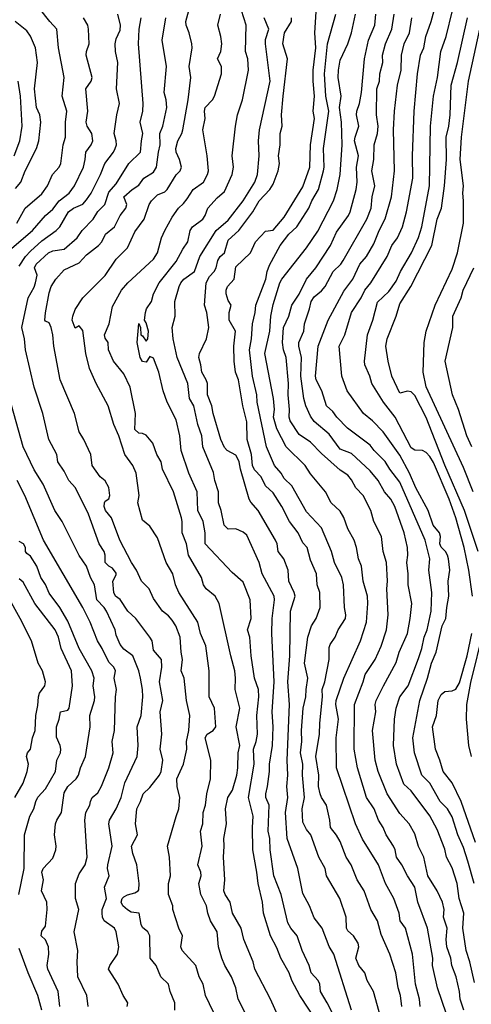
# Model space of a CAD drawing. Header units: metres. Extents: x -51132 to -49532, y -231222 to -229437.
# Tile 65 of 256: x -50619 to -50558, y -230774 to -230642. Entities that reach past the tile are written whole.
import ezdxf

# ---------------------------------------------------------------- set-up
doc = ezdxf.new("R2010")
doc.units = ezdxf.units.M
doc.layers.add('CONTOUR_INDEX', color=1, linetype='Continuous')
doc.layers.add('CONTOUR_INTER', color=3, linetype='Continuous')

msp = doc.modelspace()

# ---------------------------------------------------------------- linework, layer by layer
at = {"layer": 'CONTOUR_INDEX'}
for points, elevation in [([(-50597.76, -230774.76), (-50597.76, -230773.76), (-50598.38, -230772.26), (-50598.59, -230771.26), (-50599.61, -230770.26), (-50600.26, -230768.76), (-50601.04, -230767.76), (-50601.07, -230764.76), (-50601.37, -230764.26), (-50602.08, -230763.68), (-50602.26, -230763.26), (-50602.5, -230761.76), (-50603.58, -230761.61), (-50604.08, -230761.3), (-50604.69, -230760.76), (-50604.94, -230760.26), (-50604.78, -230759.76), (-50604.58, -230759.57), (-50604.08, -230759.29), (-50603.08, -230759.03), (-50602.64, -230758.76), (-50602.58, -230758.6), (-50602.5, -230757.76), (-50602.84, -230755.26), (-50603.39, -230753.76), (-50603.56, -230752.76), (-50602.74, -230751.26), (-50603, -230749.76), (-50602.82, -230747.76), (-50602.32, -230746.76), (-50601.99, -230745.76), (-50601.08, -230744.91), (-50599.8, -230743.26), (-50599.58, -230742.76), (-50599.37, -230741.26), (-50599.72, -230739.76), (-50599.49, -230737.76), (-50599.71, -230734.76), (-50599.37, -230733.26), (-50599.78, -230730.76), (-50599.5, -230728.76), (-50599.55, -230727.76), (-50600.58, -230726.5), (-50600.76, -230725.26), (-50601.07, -230724.76), (-50602.96, -230722.26), (-50604.02, -230721.26), (-50605.08, -230719.71), (-50605.71, -230719.26), (-50605.9, -230718.76), (-50606.03, -230717.26), (-50605.58, -230716.41), (-50605.58, -230716.16), (-50606.08, -230715.5), (-50606.58, -230715.25), (-50607.08, -230714.77), (-50607.08, -230713.76), (-50607.2, -230713.26), (-50607.86, -230712.26), (-50609.29, -230708.26), (-50611.07, -230704.76), (-50611.95, -230703.76), (-50612.58, -230702.5), (-50613.41, -230701.26), (-50613.55, -230700.26), (-50614.63, -230698.26), (-50615.41, -230694.76), (-50616.58, -230691.25), (-50617.77, -230686.26), (-50617.9, -230684.76), (-50618.24, -230683.26), (-50617.41, -230679.26), (-50616.58, -230677.84), (-50616.41, -230677.26), (-50616.2, -230676.26), (-50616.53, -230675.26), (-50616.32, -230674.76), (-50614.69, -230673.26), (-50614.08, -230673), (-50612.58, -230672.74), (-50610.82, -230671.26), (-50610.15, -230670.26), (-50608.7, -230668.76), (-50608.08, -230667.72), (-50607.11, -230666.76), (-50606.58, -230665.13), (-50605.58, -230664), (-50603.89, -230661.26), (-50602.33, -230659.76), (-50602.22, -230658.26), (-50602.01, -230657.26), (-50602.38, -230655.76), (-50602.04, -230654.26), (-50601.97, -230653.26), (-50602.61, -230645.26), (-50602.53, -230643.26), (-50602.25, -230641.76)], 55), ([(-50576.08, -230776.23), (-50577.32, -230773.76), (-50578.22, -230772.26), (-50578.32, -230771.26), (-50578.55, -230770.76), (-50579.48, -230769.76), (-50579.73, -230768.76), (-50580.68, -230766.76), (-50581.35, -230764.76), (-50582.22, -230763.76), (-50582.58, -230763.04), (-50583.51, -230759.26), (-50584.48, -230756.76), (-50584.97, -230753.26), (-50585.02, -230751.76), (-50585.25, -230750.76), (-50585.1, -230747.26), (-50585.57, -230746.26), (-50585.57, -230745.76), (-50585.33, -230744.76), (-50585.05, -230742.76), (-50585.06, -230741.76), (-50584.65, -230739.26), (-50584.55, -230736.76), (-50584.7, -230734.76), (-50584.44, -230730.76), (-50584.75, -230724.26), (-50584.68, -230722.26), (-50584.38, -230719.76), (-50584.45, -230719.26), (-50586.02, -230716.26), (-50586.45, -230714.76), (-50588.08, -230711.07), (-50588.58, -230710.68), (-50589.58, -230710.23), (-50590.58, -230710.28), (-50591.12, -230709.76), (-50591.52, -230707.76), (-50591.89, -230706.76), (-50591.87, -230705.26), (-50592.38, -230703.76), (-50592.58, -230702.67), (-50593.98, -230699.26), (-50594.12, -230697.76), (-50594.64, -230696.26), (-50595.21, -230693.76), (-50595.79, -230692.76), (-50595.98, -230690.76), (-50597.43, -230687.26), (-50597.98, -230684.76), (-50598.1, -230683.26), (-50597.7, -230681.76), (-50597.72, -230679.76), (-50597.18, -230677.76), (-50596.92, -230677.26), (-50596.52, -230676.76), (-50595.12, -230675.76), (-50594.38, -230673.76), (-50592.22, -230670.26), (-50590.58, -230668.86), (-50588.58, -230666.26), (-50587.01, -230663.76), (-50586.66, -230662.76), (-50586.44, -230660.26), (-50586.54, -230658.26), (-50586.42, -230656.76), (-50584.99, -230650.26), (-50585.6, -230645.26), (-50585.58, -230644.65), (-50585.15, -230643.26), (-50585.78, -230641.76)], 60), ([(-50561.33, -230775.26), (-50562.56, -230771.76), (-50563.21, -230768.76), (-50563.19, -230767.76), (-50563.9, -230763.76), (-50565.18, -230760.26), (-50565.57, -230758.26), (-50566.58, -230756.72), (-50567.32, -230755.26), (-50568.03, -230754.26), (-50568.23, -230753.26), (-50568.46, -230752.76), (-50569.41, -230751.26), (-50569.81, -230750.26), (-50570.46, -230749.26), (-50571.04, -230747.76), (-50572.05, -230746.26), (-50573.26, -230742.26), (-50573.73, -230739.76), (-50573.68, -230733.76), (-50572.51, -230730.76), (-50572.26, -230729.76), (-50570.91, -230727.76), (-50570.08, -230725.96), (-50569.37, -230723.76), (-50569.16, -230721.76), (-50569.35, -230718.26), (-50569.23, -230717.26), (-50569.37, -230714.76), (-50569.82, -230713.26), (-50570.03, -230711.26), (-50571.06, -230709.26), (-50571.5, -230707.76), (-50572.53, -230705.76), (-50573.49, -230704.76), (-50574.08, -230703.68), (-50574.58, -230703.04), (-50575.58, -230702.36), (-50578.08, -230700.15), (-50579.58, -230698.62), (-50581.08, -230697.59), (-50582.27, -230695.76), (-50582.44, -230695.26), (-50582.37, -230694.26), (-50582.57, -230692.26), (-50582.53, -230690.76), (-50582.81, -230687.26), (-50583.2, -230686.26), (-50583.33, -230685.26), (-50583.17, -230683.26), (-50582.45, -230681.76), (-50582.05, -230680.26), (-50581.08, -230678.8), (-50580.1, -230676.76), (-50578.83, -230675.26), (-50576.89, -230672.26), (-50576.08, -230670.49), (-50574.47, -230668.26), (-50574.23, -230667.76), (-50573.43, -230664.76), (-50573.3, -230663.76), (-50573.38, -230661.76), (-50573.15, -230660.26), (-50573.65, -230658.26), (-50573.6, -230657.76), (-50573.08, -230656.26), (-50573.42, -230654.76), (-50573.37, -230654.26), (-50572.99, -230653.26), (-50572.74, -230651.76), (-50572.32, -230647.26), (-50571.8, -230644.76), (-50570.94, -230642.76), (-50570.81, -230641.26)], 65), ([(-50557.1, -230713.26), (-50558.94, -230707.76), (-50561.58, -230701.71), (-50564.08, -230695.33), (-50565.58, -230692.39), (-50566.08, -230691.9), (-50566.58, -230691.77), (-50567.58, -230692.04), (-50568.67, -230689.76), (-50569.18, -230687.76), (-50569.46, -230685.76), (-50569.29, -230684.76), (-50568.09, -230681.76), (-50567.58, -230680.07), (-50566.12, -230677.76), (-50563.32, -230672.26), (-50562.58, -230668.76), (-50562.01, -230667.26), (-50561.61, -230664.26), (-50561.35, -230660.76), (-50561.4, -230657.76), (-50561.03, -230656.26), (-50560.86, -230654.76), (-50560.73, -230650.76), (-50559.86, -230647.76), (-50558.54, -230641.76)], 70), ([(-50619.29, -230660.26), (-50618.52, -230658.26), (-50618.19, -230656.26), (-50618.43, -230652.26), (-50618.72, -230650.26)], 50), ([(-50619.19, -230746.26), (-50618.08, -230744.32), (-50617.51, -230742.76), (-50617.34, -230741.76), (-50617.6, -230740.76), (-50617.48, -230740.26), (-50617.08, -230739.75), (-50616.81, -230738.26), (-50616.46, -230737.26), (-50616.38, -230735.26), (-50616.08, -230733.93), (-50616.01, -230732.76), (-50615.89, -230732.26), (-50615.16, -230731.26), (-50615.07, -230730.76), (-50615.49, -230729.26), (-50616.06, -230728.26), (-50616.95, -230725.26), (-50618.46, -230722.26), (-50620.08, -230719.34)], 50), ([(-50558, -230740.76), (-50558.33, -230739.26), (-50558.66, -230735.76), (-50558.62, -230733.76), (-50558.08, -230730.85), (-50556.35, -230723.76)], 70)]:
    msp.add_lwpolyline(points, dxfattribs=dict(at, elevation=elevation))
at = {"layer": 'CONTOUR_INTER'}
for points, elevation in [([(-50557.86, -230719.26), (-50558.34, -230715.76), (-50558.96, -230712.76), (-50560.08, -230708.77), (-50560.97, -230706.26), (-50563.08, -230701.37), (-50563.58, -230700.53), (-50564.08, -230700.01), (-50564.58, -230699.75), (-50565.58, -230699.7), (-50566.08, -230699.38), (-50568.21, -230695.26), (-50569.77, -230693.26), (-50571.35, -230690.76), (-50571.63, -230689.76), (-50572.28, -230688.26), (-50572.35, -230687.76), (-50571.92, -230684.26), (-50571.21, -230682.26), (-50570.58, -230679.85), (-50569.08, -230678.44), (-50568.08, -230677.07), (-50567.49, -230675.76), (-50566.02, -230673.26), (-50565.08, -230671.2), (-50564.64, -230669.76), (-50563.63, -230664.26), (-50563.48, -230656.26), (-50563.1, -230652.26), (-50562.55, -230649.76), (-50562.11, -230646.26), (-50561.39, -230644.26), (-50559.71, -230637.26)], 69), ([(-50618.9, -230669.26), (-50617.79, -230667.26), (-50615.58, -230665.33), (-50614.81, -230664.26), (-50614.12, -230662.76), (-50613.22, -230661.76), (-50613.02, -230661.26), (-50612.69, -230658.76), (-50612.37, -230657.76), (-50612.41, -230655.76), (-50612.2, -230654.26), (-50612.83, -230652.26), (-50612.56, -230649.76), (-50613.33, -230645.76), (-50613.56, -230643.26), (-50614.51, -230642.26), (-50617.08, -230638.96)], 52), ([(-50570.16, -230775.76), (-50571.13, -230772.26), (-50571.99, -230770.76), (-50572.29, -230769.76), (-50573.08, -230768.78), (-50573.5, -230767.76), (-50573.08, -230766.26), (-50573.2, -230765.76), (-50573.79, -230764.76), (-50574.58, -230764.12), (-50574.73, -230763.76), (-50574.78, -230762.26), (-50575.62, -230759.76), (-50577.4, -230756.76), (-50577.61, -230755.76), (-50578.43, -230754.26), (-50579.52, -230751.26), (-50580.08, -230750.51), (-50580.58, -230749.54), (-50580.68, -230747.76), (-50580.37, -230746.26), (-50580.65, -230743.26), (-50580.61, -230741.76), (-50580.92, -230740.26), (-50580.72, -230738.76), (-50580.76, -230737.26), (-50580.55, -230734.26), (-50580.17, -230732.76), (-50580.15, -230731.76), (-50579.9, -230730.26), (-50580.38, -230728.26), (-50579.91, -230724.76), (-50579.42, -230723.26), (-50578.82, -230722.26), (-50578.25, -230720.76), (-50578.32, -230718.76), (-50578.65, -230717.76), (-50578.74, -230716.26), (-50579.58, -230714.43), (-50580.03, -230712.76), (-50580.58, -230712.1), (-50581.21, -230710.76), (-50582.38, -230709.26), (-50583.4, -230707.26), (-50584.58, -230705.41), (-50585.58, -230704.49), (-50586.16, -230703.26), (-50587.08, -230702.34), (-50587.34, -230701.76), (-50587.49, -230700.26), (-50588.03, -230698.26), (-50588.08, -230695.89), (-50588.64, -230693.76), (-50589.22, -230690.26), (-50589.6, -230689.26), (-50589.79, -230687.76), (-50589.85, -230685.76), (-50589.62, -230683.76), (-50590.48, -230682.26), (-50590.48, -230681.26), (-50590.21, -230680.26), (-50590.58, -230679.65), (-50590.87, -230678.76), (-50590.86, -230678.26), (-50590.67, -230677.76), (-50589.77, -230676.76), (-50589.58, -230675.13), (-50587.6, -230673.26), (-50586.93, -230671.76), (-50585.58, -230670.36), (-50584.58, -230670.22), (-50583.08, -230668.45), (-50580.58, -230664.39), (-50579.67, -230661.76), (-50579.57, -230658.76), (-50579.05, -230655.26), (-50579.2, -230654.26), (-50579.01, -230652.26), (-50579.21, -230650.26), (-50579.19, -230648.76), (-50578.83, -230645.76), (-50578.98, -230643.76), (-50578.74, -230640.26)], 62), ([(-50557.65, -230757.76), (-50558.47, -230754.76), (-50559.08, -230752.94), (-50559.84, -230751.26), (-50560.58, -230748.85), (-50561.2, -230747.76), (-50562.2, -230746.76), (-50563.58, -230744.32), (-50564.63, -230743.26), (-50565.64, -230740.26), (-50565.85, -230738.26), (-50564.93, -230733.26), (-50563.89, -230730.26), (-50563.35, -230728.26), (-50562.71, -230726.76), (-50561.94, -230723.26), (-50561.43, -230722.26), (-50561.32, -230720.76), (-50561.01, -230719.26), (-50561.14, -230717.26), (-50560.91, -230715.76), (-50561.09, -230714.26), (-50561.2, -230713.76), (-50561.49, -230713.26), (-50562.08, -230712.71), (-50562.22, -230712.26), (-50562.16, -230711.26), (-50562.26, -230710.76), (-50563.13, -230709.76), (-50563.81, -230707.76), (-50565.47, -230704.76), (-50566.29, -230702.76), (-50567.58, -230700.35), (-50569.81, -230697.26), (-50571.27, -230695.76), (-50572.48, -230694.76), (-50574.67, -230691.76), (-50575.38, -230689.76), (-50575.72, -230685.76), (-50574.96, -230684.26), (-50574.06, -230681.26), (-50572.76, -230679.26), (-50572.27, -230678.26), (-50571.5, -230677.26), (-50569.31, -230673.76), (-50568.67, -230672.26), (-50567.92, -230671.26), (-50567.24, -230669.76), (-50566.69, -230667.76), (-50565.87, -230663.26), (-50565.89, -230660.26), (-50565.69, -230654.26), (-50565.22, -230649.26), (-50564.84, -230646.76), (-50564.39, -230645.76), (-50564.09, -230644.26), (-50563.38, -230642.26), (-50562.61, -230639.26)], 68), ([(-50619.58, -230672.63), (-50616.82, -230670.26), (-50615.08, -230668.26), (-50614.08, -230667.41), (-50613.26, -230666.26), (-50611.92, -230665.26), (-50611.2, -230664.26), (-50610, -230661.76), (-50609.75, -230660.76), (-50609.68, -230659.76), (-50608.95, -230658.76), (-50608.74, -230658.26), (-50608.87, -230657.26), (-50609.49, -230656.26), (-50609.61, -230655.76), (-50609.42, -230654.26), (-50609.65, -230651.26), (-50608.97, -230650.26), (-50608.82, -230649.76), (-50609.63, -230646.76), (-50609.59, -230646.26), (-50609.24, -230645.26), (-50609.3, -230643.26), (-50609.41, -230642.76), (-50609.98, -230641.76)], 53), ([(-50618.58, -230675.04), (-50617.75, -230673.76), (-50617.08, -230673.02), (-50615.58, -230671.63), (-50613.65, -230670.26), (-50613.16, -230669.76), (-50611.99, -230667.76), (-50611.34, -230667.26), (-50610.08, -230666.72), (-50609.58, -230666.17), (-50608.94, -230665.26), (-50607.69, -230662.76), (-50607.1, -230661.26), (-50605.98, -230659.76), (-50605.74, -230659.26), (-50605.57, -230658.76), (-50605.59, -230658.26), (-50605.89, -230657.26), (-50605.51, -230654.76), (-50605.14, -230653.26), (-50605.57, -230651.26), (-50605.37, -230647.76), (-50605.71, -230646.26), (-50605.72, -230645.26), (-50605.58, -230644.59), (-50605.08, -230643.4), (-50605, -230642.76), (-50605.4, -230641.26)], 54), ([(-50592.58, -230775.01), (-50593.64, -230772.76), (-50593.96, -230771.26), (-50594.46, -230770.26), (-50594.94, -230768.76), (-50596.76, -230766.76), (-50596.93, -230766.26), (-50596.73, -230764.76), (-50597.2, -230763.76), (-50598, -230761.26), (-50598.01, -230760.76), (-50598.58, -230759.26), (-50598.59, -230757.76), (-50598.32, -230756.76), (-50598.47, -230754.26), (-50598.71, -230752.76), (-50597.58, -230748.77), (-50597.19, -230747.76), (-50597.08, -230746.26), (-50597.43, -230744.76), (-50597.48, -230743.76), (-50596.59, -230741.76), (-50596.15, -230739.76), (-50596.17, -230738.76), (-50595.87, -230737.26), (-50595.71, -230735.26), (-50596.18, -230733.26), (-50596.49, -230730.26), (-50596.9, -230729.26), (-50596.7, -230727.76), (-50596.9, -230726.76), (-50597.03, -230724.76), (-50597.61, -230723.26), (-50598.08, -230722.46), (-50598.58, -230721.89), (-50599.41, -230721.26), (-50600.58, -230719.56), (-50601.19, -230718.26), (-50602.23, -230717.26), (-50602.89, -230715.76), (-50603.54, -230714.76), (-50605.11, -230711.76), (-50606.21, -230708.76), (-50607.01, -230707.76), (-50607.19, -230707.26), (-50607.16, -230706.76), (-50607.08, -230706.54), (-50606.58, -230706.2), (-50606.45, -230705.76), (-50606.58, -230704.72), (-50607.08, -230703.81), (-50607.73, -230703.26), (-50608.81, -230701.76), (-50608.98, -230700.26), (-50609.92, -230698.26), (-50610.56, -230697.26), (-50611.2, -230694.76), (-50613.1, -230690.26), (-50613.96, -230685.76), (-50614.07, -230684.26), (-50614.31, -230683.26), (-50614.58, -230682.63), (-50615.08, -230682.4), (-50615.15, -230682.26), (-50615.08, -230681.27), (-50614.58, -230678.62), (-50614.32, -230677.76), (-50613.7, -230676.76), (-50612.58, -230675.51), (-50610.58, -230674.57), (-50609.58, -230673.5), (-50607.96, -230672.26), (-50607.53, -230671.76), (-50607.03, -230670.76), (-50605.81, -230669.76), (-50605.08, -230668.25), (-50604.3, -230667.26), (-50604.19, -230666.76), (-50604.59, -230665.76), (-50603.46, -230664.76), (-50602.58, -230664.19), (-50601.91, -230663.26), (-50600.58, -230662.44), (-50600.2, -230661.76), (-50599.95, -230659.76), (-50599.7, -230658.76), (-50599.74, -230657.26), (-50599.35, -230656.26), (-50598.81, -230653.76), (-50598.89, -230652.76), (-50599.19, -230651.76), (-50598.86, -230648.26), (-50599.42, -230644.76), (-50598.94, -230641.76)], 56), ([(-50588.23, -230775.26), (-50589.27, -230773.26), (-50589.55, -230771.76), (-50590.15, -230770.26), (-50591.04, -230768.76), (-50591.45, -230767.76), (-50591.88, -230766.26), (-50592.07, -230764.26), (-50592.95, -230762.76), (-50593.32, -230761.76), (-50593.51, -230760.76), (-50594.25, -230759.26), (-50594.53, -230757.76), (-50594.22, -230756.76), (-50594.24, -230756.26), (-50594.66, -230755.26), (-50594.09, -230752.76), (-50594.29, -230750.76), (-50593.99, -230749.76), (-50593.95, -230748.26), (-50593.63, -230747.26), (-50593.44, -230745.76), (-50592.95, -230743.76), (-50592.9, -230741.26), (-50593.68, -230738.26), (-50593.43, -230737.76), (-50592.6, -230737.26), (-50592.27, -230736.76), (-50592.44, -230734.26), (-50593.13, -230732.76), (-50593.12, -230729.26), (-50593.58, -230725.9), (-50594.29, -230724.26), (-50594.68, -230722.76), (-50597.22, -230718.76), (-50597.66, -230717.76), (-50598.02, -230716.26), (-50598.9, -230714.76), (-50600.08, -230711.44), (-50601.08, -230709.89), (-50602.08, -230709.09), (-50602.68, -230706.76), (-50602.52, -230705.76), (-50602.91, -230702.76), (-50603.38, -230701.76), (-50604.42, -230700.26), (-50605.24, -230697.76), (-50605.92, -230696.26), (-50606.67, -230693.76), (-50608.27, -230690.76), (-50609.16, -230688.76), (-50609.66, -230686.76), (-50610.08, -230683.67), (-50610.58, -230683.04), (-50611.08, -230683.34), (-50611.48, -230682.26), (-50611.43, -230681.76), (-50611.08, -230680.86), (-50610.08, -230679.29), (-50607.08, -230676.28), (-50605.58, -230674.09), (-50604.08, -230672.57), (-50603.08, -230670.43), (-50601.83, -230668.76), (-50601.2, -230666.76), (-50600.86, -230666.26), (-50600.08, -230665.5), (-50599.08, -230665.07), (-50598.76, -230664.76), (-50597.58, -230662.81), (-50597.04, -230662.26), (-50596.86, -230661.76), (-50597.11, -230660.76), (-50597.58, -230659.76), (-50597.62, -230659.26), (-50597.35, -230658.26), (-50596.8, -230657.26), (-50596.66, -230656.76), (-50595.96, -230652.76), (-50595.59, -230649.76), (-50595.8, -230648.26), (-50595.42, -230645.76), (-50595.46, -230645.26), (-50595.82, -230643.76), (-50596.24, -230642.76), (-50596.28, -230642.26), (-50595.85, -230640.76)], 57), ([(-50583.59, -230776.26), (-50584.91, -230773.26), (-50587.02, -230769.26), (-50587.26, -230768.26), (-50588.49, -230765.26), (-50588.84, -230763.76), (-50590.01, -230761.76), (-50590.33, -230760.26), (-50591.02, -230759.26), (-50591.16, -230758.76), (-50591.03, -230757.26), (-50591.23, -230754.26), (-50591.12, -230752.76), (-50591.19, -230751.76), (-50590.81, -230749.76), (-50590.96, -230747.76), (-50590.62, -230746.26), (-50590.03, -230745.26), (-50589.43, -230743.26), (-50589.28, -230742.26), (-50589.24, -230740.26), (-50589.05, -230739.26), (-50589.51, -230736.76), (-50589.03, -230734.26), (-50589.68, -230731.76), (-50589.6, -230730.26), (-50589.69, -230729.26), (-50590.26, -230727.26), (-50591.79, -230720.26), (-50592.32, -230719.26), (-50593.53, -230718.26), (-50593.92, -230717.76), (-50594.19, -230716.76), (-50595.9, -230713.76), (-50596.2, -230712.26), (-50596.74, -230710.76), (-50596.75, -230709.26), (-50596.86, -230708.76), (-50597.94, -230705.26), (-50599.4, -230702.26), (-50599.58, -230701.26), (-50600.15, -230700.26), (-50600.69, -230698.76), (-50601.58, -230697.69), (-50602.08, -230697.45), (-50602.58, -230697.4), (-50603.08, -230696.93), (-50602.99, -230694.76), (-50603.73, -230691.26), (-50604.58, -230689.45), (-50605.98, -230687.76), (-50606.62, -230686.26), (-50606.67, -230685.26), (-50607.08, -230684.67), (-50607.18, -230684.26), (-50606.52, -230682.76), (-50606.08, -230680.45), (-50604.88, -230678.26), (-50604.03, -230677.26), (-50600.58, -230674.1), (-50600.08, -230673.26), (-50599.52, -230671.26), (-50599.1, -230670.26), (-50598.08, -230668.48), (-50597.27, -230667.26), (-50596.58, -230666.64), (-50596.08, -230666), (-50595.3, -230664.76), (-50593.92, -230663.76), (-50593.35, -230662.76), (-50593.25, -230662.26), (-50593.4, -230660.26), (-50593.99, -230656.76), (-50593.69, -230655.26), (-50593.77, -230654.26), (-50593.66, -230653.76), (-50592.71, -230652.76), (-50592.42, -230652.26), (-50591.48, -230649.26), (-50591.49, -230648.26), (-50592.01, -230647.26), (-50591.59, -230646.26), (-50591.45, -230645.26), (-50591.56, -230644.26), (-50591.98, -230642.76), (-50591.61, -230641.26)], 58), ([(-50578.58, -230776.45), (-50581, -230772.76), (-50582.05, -230770.76), (-50582.43, -230769.76), (-50583.54, -230767.76), (-50584.08, -230766.37), (-50584.92, -230764.76), (-50585.84, -230761.76), (-50585.98, -230760.26), (-50586.59, -230757.76), (-50586.75, -230756.26), (-50587.3, -230753.26), (-50587.35, -230750.26), (-50587.23, -230748.76), (-50587.86, -230746.26), (-50587.11, -230741.76), (-50587.21, -230739.76), (-50586.83, -230738.76), (-50586.65, -230737.76), (-50586.77, -230735.26), (-50586.47, -230732.76), (-50586.55, -230731.76), (-50587.05, -230730.26), (-50587.53, -230727.26), (-50587.68, -230724.76), (-50588, -230723.76), (-50587.5, -230722.26), (-50587.67, -230719.76), (-50588.58, -230717.4), (-50590.08, -230716.1), (-50593.68, -230712.26), (-50593.7, -230710.76), (-50593.95, -230709.26), (-50594.65, -230707.76), (-50594.75, -230705.26), (-50595.88, -230702.76), (-50596.88, -230699.76), (-50597.05, -230697.76), (-50597.58, -230695.64), (-50598.79, -230693.26), (-50599.32, -230691.76), (-50599.88, -230689.26), (-50600.58, -230687.36), (-50601.08, -230687.15), (-50601.58, -230687.89), (-50602.08, -230687.82), (-50602.39, -230687.26), (-50602.78, -230685.26), (-50602.58, -230682.7), (-50602.35, -230683.26), (-50602.3, -230684.26), (-50602.08, -230684.39), (-50601.58, -230685.09), (-50601.38, -230684.76), (-50601.26, -230683.76), (-50601.58, -230682.62), (-50601.8, -230682.26), (-50601.65, -230681.26), (-50601.53, -230680.76), (-50600.89, -230679.76), (-50600.59, -230678.76), (-50599.82, -230677.26), (-50597.58, -230674.4), (-50596.69, -230672.76), (-50595.99, -230671.76), (-50595.7, -230670.26), (-50595.38, -230669.76), (-50594, -230668.76), (-50593.68, -230668.26), (-50593.32, -230667.26), (-50592.08, -230665.9), (-50591.08, -230665.01), (-50590.07, -230662.76), (-50589.86, -230661.76), (-50590.06, -230660.26), (-50589.63, -230656.26), (-50589.35, -230654.76), (-50588.67, -230652.76), (-50587.87, -230648.76), (-50587.95, -230647.26), (-50588.29, -230646.26), (-50588.17, -230642.76), (-50588.81, -230640.76)], 59), ([(-50574.05, -230774.76), (-50576.43, -230767.26), (-50577.08, -230766.19), (-50578.02, -230763.76), (-50579.08, -230762.37), (-50579.68, -230760.76), (-50580.58, -230759.09), (-50581.25, -230755.76), (-50582.69, -230751.76), (-50582.93, -230748.26), (-50582.62, -230746.26), (-50582.73, -230744.76), (-50582.62, -230743.26), (-50582.68, -230741.26), (-50582.39, -230733.76), (-50582.58, -230730.76), (-50582.35, -230727.26), (-50582.25, -230721.26), (-50581.64, -230719.26), (-50581.75, -230718.76), (-50582.49, -230717.26), (-50582.57, -230715.76), (-50583.13, -230714.26), (-50583.88, -230713.26), (-50584.03, -230712.26), (-50584.25, -230711.76), (-50586.57, -230707.76), (-50587.58, -230706.67), (-50587.79, -230706.26), (-50588.95, -230702.26), (-50589.12, -230701.26), (-50589.35, -230700.76), (-50589.58, -230700.35), (-50590.74, -230699.76), (-50591.08, -230699.33), (-50591.58, -230698.26), (-50592.6, -230694.76), (-50592.77, -230693.76), (-50593.37, -230692.26), (-50593.38, -230690.76), (-50593.54, -230690.26), (-50594.14, -230689.26), (-50594.24, -230688.26), (-50594.51, -230687.26), (-50594.44, -230686.76), (-50593.5, -230684.76), (-50593.17, -230683.26), (-50593.47, -230681.26), (-50593.77, -230680.26), (-50593.55, -230677.26), (-50593.08, -230676.44), (-50592.48, -230675.76), (-50592.22, -230675.26), (-50591.98, -230674.26), (-50591.65, -230673.76), (-50591.08, -230673.24), (-50590.58, -230671.57), (-50589.16, -230670.26), (-50587.29, -230667.76), (-50586.45, -230666.26), (-50585, -230664.76), (-50584.58, -230664.04), (-50583.88, -230662.26), (-50583.74, -230661.26), (-50583.87, -230660.26), (-50583.63, -230658.76), (-50583.61, -230657.26), (-50583.36, -230656.26), (-50583.44, -230654.76), (-50583.24, -230652.26), (-50582.64, -230647.26), (-50583.25, -230645.26), (-50583.07, -230643.76), (-50582.12, -230642.26), (-50582.12, -230641.76)], 61), ([(-50567.35, -230774.26), (-50567.5, -230772.76), (-50567.82, -230771.76), (-50568.12, -230769.76), (-50568.95, -230767.26), (-50570.08, -230764.62), (-50570.57, -230762.76), (-50571.48, -230761.26), (-50572.39, -230758.76), (-50573.3, -230757.26), (-50574.1, -230755.26), (-50574.78, -230754.26), (-50575.58, -230752.14), (-50576.08, -230751.27), (-50576.89, -230750.26), (-50576.96, -230749.26), (-50577.43, -230747.26), (-50578.11, -230746.26), (-50578.28, -230745.76), (-50578.5, -230744.76), (-50578.46, -230743.26), (-50578.86, -230740.76), (-50578.34, -230737.76), (-50578.33, -230736.26), (-50577.95, -230732.76), (-50578, -230731.76), (-50577.63, -230730.76), (-50577.07, -230727.76), (-50577.08, -230726.16), (-50576.94, -230725.76), (-50576.24, -230724.76), (-50575.87, -230723.76), (-50574.88, -230722.26), (-50574.82, -230721.76), (-50575.01, -230720.76), (-50575.13, -230717.76), (-50575.36, -230716.76), (-50576.33, -230714.76), (-50576.75, -230713.26), (-50578.08, -230710.12), (-50580.08, -230707.94), (-50582.08, -230704.48), (-50583.08, -230703.5), (-50583.5, -230702.76), (-50584.38, -230701.76), (-50585.47, -230699.26), (-50586.73, -230693.26), (-50586.74, -230692.26), (-50587.33, -230689.76), (-50587.74, -230686.26), (-50587.48, -230684.76), (-50587.34, -230682.76), (-50586.96, -230681.26), (-50586.89, -230680.26), (-50585.54, -230676.76), (-50585.39, -230675.76), (-50585.08, -230674.91), (-50583.65, -230672.26), (-50582.45, -230670.76), (-50581.41, -230669.76), (-50579.78, -230667.26), (-50579.37, -230666.26), (-50578.48, -230664.76), (-50577.83, -230662.26), (-50577.75, -230661.76), (-50577.83, -230659.26), (-50577.13, -230654.26), (-50577.51, -230652.26), (-50577.67, -230649.26), (-50577.27, -230645.26), (-50576.19, -230641.26)], 63), ([(-50564.86, -230774.26), (-50564.94, -230773.26), (-50565.48, -230771.26), (-50565.89, -230767.26), (-50566.85, -230763.76), (-50567.55, -230762.76), (-50567.67, -230761.76), (-50568.4, -230759.76), (-50569.52, -230757.76), (-50570.46, -230755.26), (-50572.58, -230751.82), (-50573.53, -230749.76), (-50576.1, -230742.26), (-50576.14, -230738.26), (-50575.82, -230735.76), (-50576.17, -230733.76), (-50576.14, -230733.26), (-50575.1, -230730.26), (-50572.85, -230725.26), (-50572.08, -230722.76), (-50571.87, -230720.26), (-50571.94, -230719.26), (-50572.52, -230717.26), (-50572.71, -230715.26), (-50573.12, -230714.26), (-50573.38, -230712.76), (-50573.71, -230711.76), (-50574.57, -230710.26), (-50575.08, -230708.73), (-50575.58, -230707.89), (-50576.8, -230706.76), (-50577.57, -230705.26), (-50579.58, -230702.86), (-50580.29, -230701.76), (-50582.82, -230699.26), (-50584.08, -230696.84), (-50584.51, -230695.26), (-50584.38, -230694.26), (-50584.52, -230692.76), (-50585.67, -230686.76), (-50585.02, -230683.76), (-50584.86, -230681.76), (-50584.58, -230680.19), (-50583.67, -230677.26), (-50583.4, -230676.76), (-50580.08, -230672.58), (-50578.58, -230670.36), (-50576.48, -230666.26), (-50576, -230664.76), (-50575.6, -230662.76), (-50575.34, -230658.76), (-50575.42, -230655.76), (-50575.67, -230653.76), (-50575.47, -230652.26), (-50575.86, -230649.76), (-50575.81, -230648.76), (-50575.58, -230647.44), (-50574.58, -230645.26), (-50574.08, -230643.77), (-50573.52, -230641.26)], 64), ([(-50559.02, -230774.76), (-50559.5, -230773.26), (-50559.6, -230772.26), (-50560.05, -230770.26), (-50560.64, -230768.76), (-50560.77, -230767.76), (-50561.3, -230766.26), (-50561.38, -230765.26), (-50561.24, -230763.76), (-50561.74, -230762.26), (-50561.65, -230761.26), (-50561.89, -230760.26), (-50562.58, -230758.76), (-50563.85, -230756.76), (-50564.37, -230754.26), (-50565.08, -230752.8), (-50565.58, -230751.1), (-50566.35, -230749.76), (-50567.58, -230748.38), (-50569.31, -230745.76), (-50570.51, -230742.76), (-50570.89, -230741.26), (-50571.26, -230737.26), (-50570.83, -230734.76), (-50570.91, -230733.76), (-50570.78, -230733.26), (-50569.77, -230731.26), (-50568.08, -230728.16), (-50567.67, -230726.76), (-50566.59, -230724.26), (-50566.21, -230722.26), (-50565.99, -230720.26), (-50566.48, -230717.76), (-50566.46, -230716.26), (-50566.67, -230714.76), (-50566.52, -230713.76), (-50566.57, -230712.76), (-50567.02, -230710.76), (-50568.27, -230707.26), (-50568.81, -230706.26), (-50569.64, -230705.26), (-50570.5, -230703.76), (-50571.58, -230702.47), (-50574.08, -230700.14), (-50575.58, -230699.55), (-50577.08, -230697.53), (-50579.08, -230695.84), (-50579.58, -230695.14), (-50580.2, -230693.76), (-50580.44, -230692.76), (-50580.88, -230689.76), (-50580.76, -230687.26), (-50581.14, -230685.76), (-50581.11, -230685.26), (-50580.48, -230683.76), (-50580.39, -230682.76), (-50579.69, -230680.76), (-50579.48, -230679.76), (-50579.08, -230679.15), (-50578.08, -230678.34), (-50577.61, -230677.76), (-50576.52, -230675.76), (-50575.52, -230674.76), (-50575.18, -230674.26), (-50572.01, -230668.76), (-50571.45, -230667.26), (-50571.3, -230665.76), (-50570.96, -230664.26), (-50571.36, -230662.26), (-50571.09, -230660.76), (-50571.03, -230658.76), (-50570.6, -230657.26), (-50570.48, -230656.26), (-50570.7, -230654.76), (-50570.67, -230651.26), (-50570.34, -230650.26), (-50570.29, -230649.26), (-50569.89, -230647.76), (-50569.9, -230646.76), (-50569.51, -230645.26), (-50568.68, -230643.26), (-50568.34, -230641.26)], 66), ([(-50557.58, -230771.03), (-50558.21, -230768.26), (-50558.73, -230766.76), (-50559.14, -230763.76), (-50559.04, -230761.76), (-50559.63, -230759.76), (-50559.91, -230757.76), (-50560.58, -230755.65), (-50561.35, -230754.26), (-50561.58, -230753.18), (-50562.58, -230750.54), (-50563.58, -230748.7), (-50566.08, -230745.36), (-50567.08, -230744.44), (-50568.03, -230741.76), (-50568.46, -230739.26), (-50568.31, -230735.76), (-50568.07, -230734.26), (-50567.6, -230732.76), (-50566.49, -230731.26), (-50565.08, -230727.6), (-50564.65, -230726.26), (-50564.35, -230724.76), (-50563.93, -230723.76), (-50563.41, -230721.26), (-50563.32, -230718.76), (-50563.71, -230715.76), (-50563.58, -230714.26), (-50564.21, -230711.76), (-50567.58, -230703.97), (-50568.93, -230702.26), (-50569.58, -230701.21), (-50571.04, -230699.76), (-50571.58, -230699.03), (-50574.61, -230696.76), (-50576.04, -230695.26), (-50576.58, -230694.52), (-50577.4, -230693.76), (-50578.04, -230691.76), (-50578.82, -230690.26), (-50578.91, -230689.76), (-50578.53, -230685.76), (-50577.19, -230682.26), (-50575.08, -230678.41), (-50573.91, -230676.76), (-50572.96, -230674.76), (-50572.07, -230673.76), (-50571.08, -230672.04), (-50570.37, -230670.26), (-50569.58, -230668.71), (-50568.73, -230665.76), (-50568.29, -230662.26), (-50568.44, -230656.76), (-50568.33, -230654.26), (-50567.93, -230650.76), (-50567.42, -230648.76), (-50567.38, -230646.76), (-50567.03, -230645.26), (-50566.28, -230643.76), (-50566.01, -230641.76)], 67), ([(-50619.08, -230664.65), (-50618.36, -230663.76), (-50617.8, -230662.26), (-50616.26, -230659.26), (-50615.98, -230658.26), (-50615.68, -230655.76), (-50615.82, -230654.76), (-50616.26, -230653.76), (-50616.56, -230651.26), (-50616.12, -230647.76), (-50616.4, -230645.76), (-50617.08, -230644.22), (-50617.58, -230643.5), (-50619.12, -230642.26)], 51), ([(-50557.78, -230705.26), (-50559.08, -230702.01), (-50564.08, -230691.22), (-50564.49, -230689.26), (-50564.35, -230685.26), (-50564.07, -230683.76), (-50562.86, -230680.26), (-50560.58, -230675.46), (-50559.89, -230673.26), (-50559.08, -230669.27), (-50559.05, -230666.26), (-50559.15, -230665.26), (-50559.06, -230664.26), (-50559.49, -230660.76), (-50559.34, -230657.76), (-50558.41, -230650.26), (-50556.65, -230642.26)], 71), ([(-50557.96, -230699.26), (-50558.64, -230697.76), (-50559.72, -230694.26), (-50560.54, -230692.26), (-50561.54, -230687.76), (-50560.5, -230683.26), (-50560.49, -230681.76), (-50559.39, -230679.26), (-50559.09, -230678.26), (-50557.69, -230675.26)], 72), ([(-50604.12, -230774.26), (-50604.05, -230773.76), (-50604.67, -230772.76), (-50605.33, -230771.26), (-50606.61, -230769.26), (-50606.45, -230768.76), (-50605.42, -230767.26), (-50605.23, -230766.26), (-50605.62, -230764.26), (-50605.83, -230763.76), (-50607.21, -230762.76), (-50607.44, -230762.26), (-50607.49, -230761.76), (-50607.48, -230761.26), (-50606.9, -230759.76), (-50607.15, -230758.26), (-50606.53, -230756.76), (-50606.76, -230755.76), (-50606.74, -230755.26), (-50606.12, -230752.76), (-50606.57, -230749.76), (-50606.48, -230749.26), (-50605.62, -230747.76), (-50604.94, -230746.26), (-50604.43, -230744.26), (-50602.77, -230740.76), (-50602.64, -230739.26), (-50602.79, -230736.76), (-50602.27, -230735.26), (-50602.04, -230732.76), (-50602.07, -230731.76), (-50602.32, -230730.26), (-50602.58, -230729.26), (-50603.38, -230727.26), (-50604.58, -230726.37), (-50605.08, -230725.73), (-50605.58, -230724.51), (-50605.74, -230723.76), (-50606.91, -230721.26), (-50607.23, -230720.76), (-50608.21, -230719.76), (-50608.49, -230717.76), (-50609.06, -230716.76), (-50609.58, -230715.26), (-50610.58, -230713.83), (-50612.85, -230709.26), (-50613.84, -230707.76), (-50615.4, -230704.26), (-50616.58, -230702.34), (-50618.05, -230699.26), (-50621.34, -230687.76)], 54), ([(-50609.37, -230774.26), (-50609.53, -230772.76), (-50610.74, -230770.26), (-50610.83, -230768.26), (-50610.74, -230766.76), (-50611.24, -230764.26), (-50610.6, -230761.26), (-50611.07, -230759.76), (-50611.07, -230757.76), (-50610.58, -230756.49), (-50609.76, -230755.26), (-50609.47, -230754.26), (-50609.79, -230749.26), (-50609.65, -230748.26), (-50609.12, -230747.26), (-50609.06, -230746.76), (-50608.82, -230746.26), (-50608.08, -230745.61), (-50607.58, -230744.72), (-50606.59, -230742.26), (-50605.99, -230740.26), (-50606.12, -230738.76), (-50605.82, -230737.26), (-50605.7, -230732.76), (-50605.56, -230731.76), (-50605.87, -230730.26), (-50605.71, -230729.26), (-50605.93, -230728.76), (-50606.58, -230728.1), (-50607.48, -230726.26), (-50608.12, -230725.26), (-50609.08, -230722.76), (-50610.09, -230720.76), (-50615.36, -230711.76), (-50617.86, -230705.76), (-50618.86, -230703.76)], 53), ([(-50613.14, -230774.26), (-50613.36, -230772.26), (-50614.77, -230769.26), (-50614.86, -230768.76), (-50614.64, -230767.26), (-50614.66, -230766.26), (-50615.08, -230765.31), (-50615.63, -230764.76), (-50615.58, -230764.14), (-50615.08, -230763.49), (-50614.86, -230761.26), (-50614.87, -230760.26), (-50615.59, -230758.76), (-50615.36, -230757.26), (-50615.54, -230756.26), (-50615.39, -230755.76), (-50614.08, -230754.36), (-50613.67, -230753.26), (-50613.63, -230752.76), (-50613.85, -230751.26), (-50613.72, -230749.76), (-50613.56, -230749.26), (-50612.92, -230748.26), (-50612.58, -230745.63), (-50612.08, -230744.78), (-50610.94, -230743.76), (-50610.67, -230743.26), (-50610.4, -230742.26), (-50609.69, -230740.76), (-50609.08, -230736.76), (-50609.15, -230735.26), (-50608.52, -230733.26), (-50608.47, -230732.76), (-50608.68, -230731.26), (-50608.55, -230730.26), (-50608.85, -230729.26), (-50610.57, -230726.26), (-50612.08, -230722.6), (-50613.17, -230720.76), (-50614.58, -230718.86), (-50615.08, -230717.7), (-50615.69, -230716.76), (-50616.22, -230715.26), (-50617.08, -230713.92), (-50617.58, -230713.56), (-50617.73, -230713.26), (-50617.73, -230712.76), (-50618.04, -230712.26), (-50618.58, -230711.94)], 52), ([(-50618.66, -230759.26), (-50617.95, -230755.76), (-50617.88, -230751.26), (-50617.19, -230748.76), (-50616.63, -230747.76), (-50616.36, -230746.76), (-50616.08, -230746.2), (-50615.08, -230745.08), (-50613.71, -230742.76), (-50613.56, -230741.26), (-50613.08, -230740.26), (-50613.02, -230739.76), (-50613.09, -230739.26), (-50613.58, -230738.16), (-50613.6, -230736.76), (-50613.25, -230735.76), (-50613.08, -230734.78), (-50612.08, -230734.56), (-50611.89, -230734.26), (-50611.46, -230731.26), (-50611.57, -230729.26), (-50612.98, -230726.26), (-50613.32, -230724.76), (-50613.77, -230723.76), (-50616.48, -230720.26), (-50618.08, -230717.38), (-50618.58, -230716.92)], 51), ([(-50557.44, -230752.26), (-50559.4, -230746.76), (-50560.58, -230744.29), (-50561.81, -230742.76), (-50562.22, -230741.26), (-50562.81, -230739.76), (-50563.21, -230736.76), (-50562.69, -230735.26), (-50562.44, -230733.26), (-50562.08, -230732.45), (-50561.58, -230732.02), (-50560.58, -230731.94), (-50560.08, -230731.72), (-50559.58, -230730.87), (-50558.58, -230727.27), (-50557.93, -230724.26)], 69), ([(-50615.54, -230774.76), (-50616.08, -230772.76), (-50617.41, -230769.76), (-50618.58, -230766.49)], 51)]:
    msp.add_lwpolyline(points, dxfattribs=dict(at, elevation=elevation))

doc.saveas('drawing.dxf')
